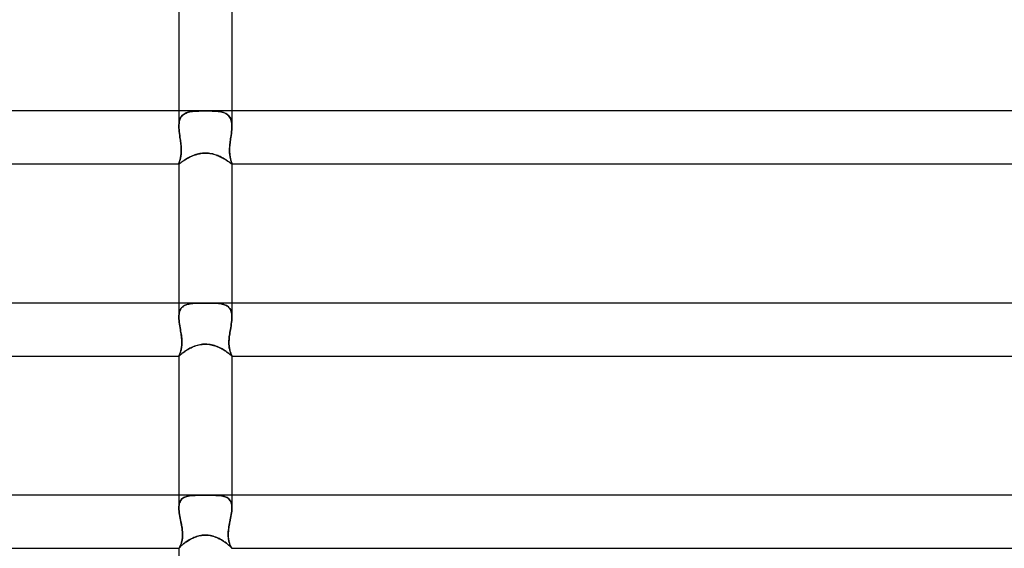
# Model space of a CAD drawing. Header units: millimetres. Extents: x -430 to 430, y -2 to 290.
# Tile 57 of 84: x -14 to 60, y 130 to 170. Entities that reach past the tile are written whole.
import ezdxf

# ---------------------------------------------------------------- set-up
doc = ezdxf.new("R2010")
doc.units = ezdxf.units.MM
doc.layers.add('HIDDEN', color=7, linetype='Continuous')
doc.layers.add('THICK', color=7, linetype='Continuous')

msp = doc.modelspace()

# ---------------------------------------------------------------- linework, layer by layer
at = {"layer": 'HIDDEN'}
for p, q in [((-2, 163.5), (-2, 162.342)), ((-1.536, 163.295), (-1.454, 163.334)), ((-1.449, 163.336), (-1.53, 163.298)), ((-1.454, 163.334), (-1.366, 163.367)), ((-1.362, 163.368), (-1.449, 163.336)), ((-1.366, 163.367), (-1.272, 163.395)), ((-1.271, 163.396), (-1.362, 163.368)), ((-1.272, 163.395), (-1.174, 163.418)), ((-1.175, 163.418), (-1.271, 163.396)), ((-1.075, 163.437), (-1.175, 163.418)), ((-1.174, 163.418), (-1.071, 163.437)), ((-0.972, 163.452), (-1.075, 163.437)), ((-1.071, 163.437), (-0.964, 163.453)), ((-0.864, 163.464), (-0.972, 163.452)), ((-0.964, 163.453), (-0.853, 163.465)), ((-0.754, 163.473), (-0.864, 163.464)), ((-0.853, 163.465), (-0.738, 163.474)), ((-0.64, 163.48), (-0.754, 163.473)), ((-0.738, 163.474), (-0.62, 163.481)), ((-0.522, 163.485), (-0.64, 163.48)), ((-0.62, 163.481), (-0.499, 163.485)), ((-0.398, 163.488), (-0.522, 163.485)), ((-0.499, 163.485), (-0.377, 163.489)), ((-0.27, 163.491), (-0.398, 163.488)), ((-0.377, 163.489), (-0.252, 163.491)), ((-0.137, 163.492), (-0.27, 163.491)), ((-0.252, 163.491), (-0.127, 163.492)), ((0, 163.493), (-0.137, 163.492)), ((-0.127, 163.492), (0, 163.493)), ((0.127, 163.492), (0, 163.493)), ((0, 163.493), (0.137, 163.492)), ((0.252, 163.491), (0.127, 163.492)), ((0.137, 163.492), (0.27, 163.491)), ((0.377, 163.489), (0.252, 163.491)), ((0.27, 163.491), (0.398, 163.488)), ((0.499, 163.485), (0.377, 163.489)), ((0.398, 163.488), (0.522, 163.485)), ((0.62, 163.481), (0.499, 163.485)), ((0.522, 163.485), (0.64, 163.48)), ((0.738, 163.474), (0.62, 163.481)), ((0.64, 163.48), (0.754, 163.473)), ((0.853, 163.465), (0.738, 163.474)), ((0.754, 163.473), (0.864, 163.464)), ((0.964, 163.453), (0.853, 163.465)), ((0.864, 163.464), (0.972, 163.452)), ((1.071, 163.437), (0.964, 163.453)), ((0.972, 163.452), (1.075, 163.437)), ((1.174, 163.418), (1.071, 163.437)), ((1.075, 163.437), (1.175, 163.418)), ((1.272, 163.395), (1.174, 163.418)), ((1.175, 163.418), (1.271, 163.396)), ((1.271, 163.396), (1.362, 163.368)), ((1.366, 163.367), (1.272, 163.395)), ((1.362, 163.368), (1.449, 163.336)), ((1.454, 163.334), (1.366, 163.367)), ((1.449, 163.336), (1.53, 163.298)), ((1.536, 163.295), (1.454, 163.334)), ((2, 163.5), (2, 162.342)), ((-1.989, 162.56), (-1.997, 162.453)), ((-1.99, 162.555), (-1.976, 162.656)), ((-1.974, 162.662), (-1.989, 162.56)), ((-1.976, 162.656), (-1.955, 162.752)), ((-1.953, 162.759), (-1.974, 162.662)), ((-1.955, 162.752), (-1.928, 162.842)), ((-1.924, 162.851), (-1.953, 162.759)), ((-1.928, 162.842), (-1.893, 162.927)), ((-1.889, 162.935), (-1.924, 162.851)), ((-1.893, 162.927), (-1.851, 163.005)), ((-1.846, 163.012), (-1.889, 162.935)), ((-1.851, 163.005), (-1.801, 163.076)), ((-1.796, 163.083), (-1.846, 163.012)), ((-1.801, 163.076), (-1.745, 163.141)), ((-1.739, 163.147), (-1.796, 163.083)), ((-1.745, 163.141), (-1.682, 163.199)), ((-1.676, 163.204), (-1.739, 163.147)), ((-1.682, 163.199), (-1.613, 163.25)), ((-1.606, 163.254), (-1.676, 163.204)), ((-1.613, 163.25), (-1.536, 163.295)), ((-1.53, 163.298), (-1.606, 163.254)), ((1.53, 163.298), (1.606, 163.254)), ((1.613, 163.25), (1.536, 163.295)), ((1.606, 163.254), (1.676, 163.204)), ((1.682, 163.199), (1.613, 163.25)), ((1.676, 163.204), (1.739, 163.147)), ((1.745, 163.141), (1.682, 163.199)), ((1.739, 163.147), (1.796, 163.083)), ((1.801, 163.076), (1.745, 163.141)), ((1.796, 163.083), (1.846, 163.012)), ((1.851, 163.005), (1.801, 163.076)), ((1.846, 163.012), (1.889, 162.935)), ((1.893, 162.927), (1.851, 163.005)), ((1.889, 162.935), (1.924, 162.851)), ((1.928, 162.842), (1.893, 162.927)), ((1.924, 162.851), (1.953, 162.759)), ((1.955, 162.752), (1.928, 162.842)), ((1.953, 162.759), (1.974, 162.662)), ((1.976, 162.656), (1.955, 162.752)), ((1.974, 162.662), (1.989, 162.56)), ((1.99, 162.555), (1.976, 162.656)), ((1.989, 162.56), (1.997, 162.453)), ((-1.997, 162.453), (-2, 162.341)), ((-2, 162.341), (-1.998, 162.45)), ((-1.997, 162.207), (-2, 162.341)), ((-2, 162.341), (-1.997, 162.208)), ((-1.998, 162.45), (-1.99, 162.555)), ((-1.997, 162.208), (-1.988, 162.071)), ((-1.988, 162.069), (-1.997, 162.207)), ((-1.988, 162.071), (-1.974, 161.931)), ((-1.974, 161.929), (-1.988, 162.069)), ((-1.974, 161.931), (-1.957, 161.789)), ((-1.957, 161.787), (-1.974, 161.929)), ((1.974, 161.931), (1.957, 161.789)), ((1.957, 161.787), (1.974, 161.929)), ((1.988, 162.071), (1.974, 161.931)), ((1.974, 161.929), (1.988, 162.069)), ((1.997, 162.208), (1.988, 162.071)), ((1.988, 162.069), (1.997, 162.207)), ((1.998, 162.45), (1.99, 162.555)), ((1.997, 162.453), (2, 162.341)), ((1.997, 162.207), (2, 162.341)), ((2, 162.341), (1.997, 162.208)), ((2, 162.341), (1.998, 162.45)), ((-1.957, 161.789), (-1.937, 161.645)), ((-1.937, 161.644), (-1.957, 161.787)), ((-1.937, 161.645), (-1.916, 161.5)), ((-1.916, 161.5), (-1.937, 161.644)), ((-1.902, 161.4), (-1.916, 161.5)), ((-1.916, 161.5), (-1.901, 161.393)), ((-1.887, 161.298), (-1.902, 161.4)), ((-1.901, 161.393), (-1.885, 161.286)), ((-1.873, 161.196), (-1.887, 161.298)), ((-1.885, 161.286), (-1.871, 161.179)), ((-1.86, 161.094), (-1.873, 161.196)), ((-1.871, 161.179), (-1.858, 161.073)), ((-1.849, 160.992), (-1.86, 161.094)), ((1.849, 160.992), (1.86, 161.094)), ((1.871, 161.179), (1.858, 161.073)), ((1.86, 161.094), (1.873, 161.196)), ((1.885, 161.286), (1.871, 161.179)), ((1.873, 161.196), (1.887, 161.298)), ((1.901, 161.393), (1.885, 161.286)), ((1.887, 161.298), (1.902, 161.4)), ((1.916, 161.5), (1.901, 161.393)), ((1.902, 161.4), (1.916, 161.5)), ((1.937, 161.645), (1.916, 161.5)), ((1.916, 161.5), (1.937, 161.644)), ((1.957, 161.789), (1.937, 161.645)), ((1.937, 161.644), (1.957, 161.787)), ((-1.858, 161.073), (-1.846, 160.968)), ((-1.839, 160.89), (-1.849, 160.992)), ((-1.846, 160.968), (-1.837, 160.865)), ((-1.831, 160.788), (-1.839, 160.89)), ((-1.837, 160.865), (-1.829, 160.763)), ((-1.825, 160.688), (-1.831, 160.788)), ((-1.824, 160.377), (-1.83, 160.289)), ((-1.829, 160.763), (-1.824, 160.663)), ((-1.828, 160.318), (-1.823, 160.406)), ((-1.822, 160.591), (-1.825, 160.688)), ((-1.824, 160.663), (-1.821, 160.565)), ((-1.821, 160.47), (-1.824, 160.377)), ((-1.823, 160.406), (-1.821, 160.497)), ((-1.821, 160.497), (-1.822, 160.591)), ((-1.821, 160.565), (-1.821, 160.47)), ((1.824, 160.663), (1.821, 160.565)), ((1.821, 160.497), (1.822, 160.591)), ((1.821, 160.565), (1.821, 160.47)), ((1.823, 160.406), (1.821, 160.497)), ((1.821, 160.47), (1.824, 160.377)), ((1.822, 160.591), (1.825, 160.688)), ((1.828, 160.318), (1.823, 160.406)), ((1.829, 160.763), (1.824, 160.663)), ((1.824, 160.377), (1.83, 160.289)), ((1.825, 160.688), (1.831, 160.788)), ((1.837, 160.865), (1.829, 160.763)), ((1.831, 160.788), (1.839, 160.89)), ((1.846, 160.968), (1.837, 160.865)), ((1.839, 160.89), (1.849, 160.992)), ((1.858, 161.073), (1.846, 160.968)), ((-1.987, 159.571), (-1.977, 159.6)), ((-1.978, 159.599), (-1.987, 159.571)), ((-1.967, 159.632), (-1.978, 159.599)), ((-1.977, 159.6), (-1.966, 159.634)), ((-1.954, 159.67), (-1.967, 159.632)), ((-1.966, 159.634), (-1.954, 159.672)), ((-1.954, 159.672), (-1.94, 159.715)), ((-1.941, 159.712), (-1.954, 159.67)), ((-1.927, 159.758), (-1.941, 159.712)), ((-1.94, 159.715), (-1.925, 159.763)), ((-1.913, 159.809), (-1.927, 159.758)), ((-1.925, 159.763), (-1.911, 159.816)), ((-1.898, 159.864), (-1.913, 159.809)), ((-1.911, 159.816), (-1.896, 159.874)), ((-1.884, 159.922), (-1.898, 159.864)), ((-1.896, 159.874), (-1.881, 159.936)), ((-1.871, 159.986), (-1.884, 159.922)), ((-1.881, 159.936), (-1.868, 160.003)), ((-1.858, 160.054), (-1.871, 159.986)), ((-1.868, 160.003), (-1.855, 160.075)), ((-1.859, 159.584), (-1.821, 159.612)), ((-1.847, 160.128), (-1.858, 160.054)), ((-1.855, 160.075), (-1.844, 160.152)), ((-1.838, 160.206), (-1.847, 160.128)), ((-1.844, 160.152), (-1.835, 160.233)), ((-1.83, 160.289), (-1.838, 160.206)), ((-1.835, 160.233), (-1.828, 160.318)), ((-1.821, 159.612), (-1.777, 159.644)), ((-1.777, 159.644), (-1.729, 159.678)), ((-1.729, 159.678), (-1.676, 159.716)), ((-1.676, 159.716), (-1.619, 159.755)), ((-1.619, 159.755), (-1.557, 159.796)), ((-1.557, 159.796), (-1.491, 159.837)), ((-1.491, 159.837), (-1.421, 159.88)), ((-1.421, 159.88), (-1.348, 159.922)), ((-1.348, 159.922), (-1.271, 159.964)), ((-1.271, 159.964), (-1.191, 160.006)), ((-1.191, 160.006), (-1.107, 160.047)), ((-1.107, 160.047), (-1.021, 160.085)), ((-1.021, 160.085), (-0.932, 160.122)), ((-0.932, 160.122), (-0.84, 160.157)), ((-0.84, 160.157), (-0.746, 160.189)), ((-0.746, 160.189), (-0.65, 160.218)), ((-0.65, 160.218), (-0.551, 160.244)), ((-0.551, 160.244), (-0.448, 160.266)), ((-0.448, 160.266), (-0.341, 160.285)), ((-0.341, 160.285), (-0.231, 160.298)), ((-0.231, 160.298), (-0.117, 160.307)), ((-0.117, 160.307), (0, 160.31)), ((0, 160.31), (0.108, 160.308)), ((0.108, 160.308), (0.216, 160.3)), ((0.216, 160.3), (0.322, 160.288)), ((0.322, 160.288), (0.424, 160.271)), ((0.424, 160.271), (0.524, 160.25)), ((0.524, 160.25), (0.621, 160.226)), ((0.621, 160.226), (0.715, 160.199)), ((0.715, 160.199), (0.805, 160.17)), ((0.805, 160.17), (0.893, 160.138)), ((0.893, 160.138), (0.979, 160.104)), ((0.979, 160.104), (1.062, 160.067)), ((1.062, 160.067), (1.143, 160.03)), ((1.143, 160.03), (1.221, 159.99)), ((1.221, 159.99), (1.297, 159.95)), ((1.297, 159.95), (1.37, 159.91)), ((1.37, 159.91), (1.44, 159.869)), ((1.44, 159.869), (1.506, 159.828)), ((1.506, 159.828), (1.569, 159.788)), ((1.569, 159.788), (1.628, 159.749)), ((1.628, 159.749), (1.682, 159.711)), ((1.682, 159.711), (1.733, 159.675)), ((1.733, 159.675), (1.78, 159.642)), ((1.78, 159.642), (1.823, 159.611)), ((1.823, 159.611), (1.86, 159.583)), ((1.835, 160.233), (1.828, 160.318)), ((1.83, 160.289), (1.838, 160.206)), ((1.844, 160.152), (1.835, 160.233)), ((1.838, 160.206), (1.847, 160.128)), ((1.855, 160.075), (1.844, 160.152)), ((1.847, 160.128), (1.858, 160.054)), ((1.868, 160.003), (1.855, 160.075)), ((1.858, 160.054), (1.871, 159.986)), ((1.881, 159.936), (1.868, 160.003)), ((1.871, 159.986), (1.884, 159.922)), ((1.896, 159.874), (1.881, 159.936)), ((1.884, 159.922), (1.898, 159.864)), ((1.911, 159.816), (1.896, 159.874)), ((1.898, 159.864), (1.913, 159.809)), ((1.925, 159.763), (1.911, 159.816)), ((1.913, 159.809), (1.927, 159.758)), ((1.94, 159.715), (1.925, 159.763)), ((1.927, 159.758), (1.941, 159.712)), ((1.954, 159.672), (1.94, 159.715)), ((1.941, 159.712), (1.954, 159.67)), ((1.966, 159.634), (1.954, 159.672)), ((1.954, 159.67), (1.967, 159.632)), ((1.977, 159.6), (1.966, 159.634)), ((1.967, 159.632), (1.978, 159.599)), ((1.987, 159.571), (1.977, 159.6)), ((1.978, 159.599), (1.987, 159.571)), ((-2, 159.514), (-1.998, 159.528)), ((-1.998, 159.528), (-2, 159.514)), ((-2, 159.509), (-2, 159.514)), ((-2, 159.514), (-2, 159.51)), ((-2, 159.513), (-2, 159.5)), ((-2, 159.51), (-1.999, 159.506)), ((-1.999, 159.506), (-2, 159.509)), ((-1.998, 159.503), (-1.999, 159.506)), ((-1.999, 159.506), (-1.998, 159.503)), ((-1.998, 159.528), (-1.994, 159.547)), ((-1.994, 159.547), (-1.998, 159.528)), ((-1.996, 159.502), (-1.998, 159.503)), ((-1.998, 159.503), (-1.996, 159.502)), ((-1.993, 159.5), (-1.996, 159.502)), ((-1.996, 159.502), (-1.994, 159.5)), ((-1.994, 159.547), (-1.987, 159.571)), ((-1.987, 159.571), (-1.994, 159.547)), ((-1.994, 159.5), (-1.991, 159.5)), ((-1.99, 159.5), (-1.993, 159.5)), ((-1.991, 159.5), (-1.98, 159.502)), ((-1.98, 159.502), (-1.965, 159.51)), ((-1.965, 159.51), (-1.946, 159.521)), ((-1.946, 159.521), (-1.922, 159.538)), ((-1.922, 159.538), (-1.893, 159.559)), ((-1.893, 159.559), (-1.859, 159.584)), ((1.86, 159.583), (1.894, 159.559)), ((1.894, 159.559), (1.922, 159.538)), ((1.922, 159.538), (1.946, 159.522)), ((1.946, 159.522), (1.965, 159.51)), ((1.965, 159.51), (1.98, 159.502)), ((1.98, 159.502), (1.99, 159.5)), ((1.994, 159.547), (1.987, 159.571)), ((1.987, 159.571), (1.994, 159.547)), ((1.99, 159.5), (1.993, 159.5)), ((1.994, 159.5), (1.991, 159.5)), ((1.993, 159.5), (1.996, 159.502)), ((1.998, 159.528), (1.994, 159.547)), ((1.994, 159.547), (1.998, 159.528)), ((1.996, 159.502), (1.994, 159.5)), ((1.996, 159.502), (1.998, 159.503)), ((1.998, 159.503), (1.996, 159.502)), ((2, 159.514), (1.998, 159.528)), ((1.998, 159.528), (2, 159.514)), ((1.998, 159.503), (1.999, 159.506)), ((1.999, 159.506), (1.998, 159.503)), ((2, 159.51), (1.999, 159.506)), ((1.999, 159.506), (2, 159.509)), ((2, 159.509), (2, 159.514)), ((2, 159.514), (2, 159.51)), ((2, 159.513), (2, 159.5)), ((-2, 149), (-2, 147.948)), ((-1.887, 148.506), (-1.923, 148.427)), ((-1.922, 148.43), (-1.886, 148.509)), ((-1.845, 148.578), (-1.887, 148.506)), ((-1.886, 148.509), (-1.842, 148.582)), ((-1.795, 148.643), (-1.845, 148.578)), ((-1.842, 148.582), (-1.791, 148.647)), ((-1.738, 148.702), (-1.795, 148.643)), ((-1.791, 148.647), (-1.733, 148.706)), ((-1.675, 148.754), (-1.738, 148.702)), ((-1.733, 148.706), (-1.669, 148.758)), ((-1.606, 148.799), (-1.675, 148.754)), ((-1.669, 148.758), (-1.598, 148.804)), ((-1.531, 148.838), (-1.606, 148.799)), ((-1.598, 148.804), (-1.521, 148.843)), ((-1.45, 148.872), (-1.531, 148.838)), ((-1.521, 148.843), (-1.438, 148.877)), ((-1.365, 148.901), (-1.45, 148.872)), ((-1.438, 148.877), (-1.35, 148.905)), ((-1.274, 148.924), (-1.365, 148.901)), ((-1.35, 148.905), (-1.257, 148.928)), ((-1.179, 148.944), (-1.274, 148.924)), ((-1.257, 148.928), (-1.159, 148.947)), ((-1.08, 148.959), (-1.179, 148.944)), ((-1.159, 148.947), (-1.057, 148.962)), ((-0.978, 148.971), (-1.08, 148.959)), ((-1.057, 148.962), (-0.951, 148.974)), ((-0.871, 148.98), (-0.978, 148.971)), ((-0.951, 148.974), (-0.841, 148.982)), ((-0.762, 148.987), (-0.871, 148.98)), ((-0.841, 148.982), (-0.727, 148.988)), ((-0.649, 148.992), (-0.762, 148.987)), ((-0.727, 148.988), (-0.611, 148.993)), ((-0.53, 148.995), (-0.649, 148.992)), ((-0.611, 148.993), (-0.492, 148.996)), ((-0.406, 148.997), (-0.53, 148.995)), ((-0.492, 148.996), (-0.371, 148.997)), ((-0.276, 148.998), (-0.406, 148.997)), ((-0.371, 148.997), (-0.249, 148.998)), ((-0.141, 148.999), (-0.276, 148.998)), ((-0.249, 148.998), (-0.125, 148.999)), ((0, 148.999), (-0.141, 148.999)), ((-0.125, 148.999), (0, 148.999)), ((0.125, 148.999), (0, 148.999)), ((0, 148.999), (0.141, 148.999)), ((0.249, 148.998), (0.125, 148.999)), ((0.141, 148.999), (0.276, 148.998)), ((0.371, 148.997), (0.249, 148.998)), ((0.276, 148.998), (0.406, 148.997)), ((0.492, 148.996), (0.371, 148.997)), ((0.406, 148.997), (0.53, 148.995)), ((0.611, 148.993), (0.492, 148.996)), ((0.53, 148.995), (0.649, 148.992)), ((0.727, 148.988), (0.611, 148.993)), ((0.649, 148.992), (0.762, 148.987)), ((0.841, 148.982), (0.727, 148.988)), ((0.762, 148.987), (0.871, 148.98)), ((0.951, 148.974), (0.841, 148.982)), ((0.871, 148.98), (0.978, 148.971)), ((1.057, 148.962), (0.951, 148.974)), ((0.978, 148.971), (1.08, 148.959)), ((1.159, 148.947), (1.057, 148.962)), ((1.08, 148.959), (1.179, 148.944)), ((1.257, 148.928), (1.159, 148.947)), ((1.179, 148.944), (1.274, 148.924)), ((1.35, 148.905), (1.257, 148.928)), ((1.274, 148.924), (1.365, 148.901)), ((1.438, 148.877), (1.35, 148.905)), ((1.365, 148.901), (1.45, 148.872)), ((1.521, 148.843), (1.438, 148.877)), ((1.45, 148.872), (1.531, 148.838)), ((1.598, 148.804), (1.521, 148.843)), ((1.531, 148.838), (1.606, 148.799)), ((1.669, 148.758), (1.598, 148.804)), ((1.606, 148.799), (1.675, 148.754)), ((1.733, 148.706), (1.669, 148.758)), ((1.675, 148.754), (1.738, 148.702)), ((1.791, 148.647), (1.733, 148.706)), ((1.738, 148.702), (1.795, 148.643)), ((1.842, 148.582), (1.791, 148.647)), ((1.795, 148.643), (1.845, 148.578)), ((1.886, 148.509), (1.842, 148.582)), ((1.845, 148.578), (1.887, 148.506)), ((1.922, 148.43), (1.886, 148.509)), ((1.887, 148.506), (1.923, 148.427)), ((2, 149), (2, 147.948)), ((-2, 147.947), (-1.997, 148.053)), ((-1.997, 148.053), (-2, 147.947)), ((-1.997, 147.82), (-2, 147.947)), ((-2, 147.947), (-1.997, 147.82)), ((-1.997, 148.053), (-1.989, 148.155)), ((-1.989, 148.155), (-1.997, 148.053)), ((-1.987, 147.688), (-1.997, 147.82)), ((-1.997, 147.82), (-1.987, 147.69)), ((-1.989, 148.155), (-1.973, 148.252)), ((-1.974, 148.251), (-1.989, 148.155)), ((-1.952, 148.342), (-1.974, 148.251)), ((-1.973, 148.252), (-1.951, 148.344)), ((-1.923, 148.427), (-1.952, 148.342)), ((-1.951, 148.344), (-1.922, 148.43)), ((1.951, 148.344), (1.922, 148.43)), ((1.923, 148.427), (1.952, 148.342)), ((1.973, 148.252), (1.951, 148.344)), ((1.952, 148.342), (1.974, 148.251)), ((1.989, 148.155), (1.973, 148.252)), ((1.974, 148.251), (1.989, 148.155)), ((1.987, 147.688), (1.997, 147.82)), ((1.997, 147.82), (1.987, 147.69)), ((1.997, 148.053), (1.989, 148.155)), ((1.989, 148.155), (1.997, 148.053)), ((2, 147.947), (1.997, 148.053)), ((1.997, 148.053), (2, 147.947)), ((1.997, 147.82), (2, 147.947)), ((2, 147.947), (1.997, 147.82)), ((-1.987, 147.69), (-1.972, 147.556)), ((-1.972, 147.554), (-1.987, 147.688)), ((-1.972, 147.556), (-1.954, 147.419)), ((-1.954, 147.418), (-1.972, 147.554)), ((-1.954, 147.419), (-1.932, 147.28)), ((-1.932, 147.28), (-1.954, 147.418)), ((-1.909, 147.14), (-1.932, 147.28)), ((-1.932, 147.28), (-1.909, 147.141)), ((-1.909, 147.141), (-1.884, 147)), ((-1.884, 147), (-1.909, 147.14)), ((-1.866, 146.893), (-1.884, 147)), ((-1.884, 147), (-1.866, 146.891)), ((1.866, 146.893), (1.884, 147)), ((1.884, 147), (1.866, 146.891)), ((1.909, 147.141), (1.884, 147)), ((1.884, 147), (1.909, 147.14)), ((1.909, 147.14), (1.932, 147.28)), ((1.932, 147.28), (1.909, 147.141)), ((1.954, 147.419), (1.932, 147.28)), ((1.932, 147.28), (1.954, 147.418)), ((1.972, 147.556), (1.954, 147.419)), ((1.954, 147.418), (1.972, 147.554)), ((1.987, 147.69), (1.972, 147.556)), ((1.972, 147.554), (1.987, 147.688)), ((-1.848, 146.786), (-1.866, 146.893)), ((-1.866, 146.891), (-1.847, 146.782)), ((-1.831, 146.679), (-1.848, 146.786)), ((-1.847, 146.782), (-1.83, 146.672)), ((-1.816, 146.573), (-1.831, 146.679)), ((-1.83, 146.672), (-1.814, 146.561)), ((-1.803, 146.468), (-1.816, 146.573)), ((-1.814, 146.561), (-1.8, 146.449)), ((-1.791, 146.365), (-1.803, 146.468)), ((-1.8, 146.449), (-1.789, 146.336)), ((-1.783, 146.263), (-1.791, 146.365)), ((-1.789, 146.336), (-1.78, 146.222)), ((-1.777, 146.164), (-1.783, 146.263)), ((1.777, 146.164), (1.783, 146.263)), ((1.789, 146.336), (1.78, 146.222)), ((1.783, 146.263), (1.791, 146.365)), ((1.8, 146.449), (1.789, 146.336)), ((1.791, 146.365), (1.803, 146.468)), ((1.814, 146.561), (1.8, 146.449)), ((1.803, 146.468), (1.816, 146.573)), ((1.83, 146.672), (1.814, 146.561)), ((1.816, 146.573), (1.831, 146.679)), ((1.847, 146.782), (1.83, 146.672)), ((1.831, 146.679), (1.848, 146.786)), ((1.866, 146.891), (1.847, 146.782)), ((1.848, 146.786), (1.866, 146.893)), ((-1.819, 145.541), (-1.835, 145.469)), ((-1.831, 145.485), (-1.817, 145.555)), ((-1.805, 145.619), (-1.819, 145.541)), ((-1.817, 145.555), (-1.803, 145.63)), ((-1.793, 145.703), (-1.805, 145.619)), ((-1.803, 145.63), (-1.792, 145.71)), ((-1.783, 145.794), (-1.793, 145.703)), ((-1.792, 145.71), (-1.783, 145.795)), ((-1.777, 145.892), (-1.783, 145.794)), ((-1.783, 145.795), (-1.777, 145.883)), ((-1.78, 146.222), (-1.775, 146.108)), ((-1.774, 146.068), (-1.777, 146.164)), ((-1.774, 145.997), (-1.777, 145.892)), ((-1.777, 145.883), (-1.774, 145.974)), ((-1.775, 146.108), (-1.774, 145.997)), ((-1.774, 145.974), (-1.774, 146.068)), ((-1.415, 145.444), (-1.336, 145.492)), ((-1.336, 145.492), (-1.254, 145.54)), ((-1.254, 145.54), (-1.168, 145.587)), ((-1.168, 145.587), (-1.079, 145.632)), ((-1.079, 145.632), (-0.986, 145.676)), ((-0.986, 145.676), (-0.89, 145.716)), ((-0.89, 145.716), (-0.791, 145.755)), ((-0.791, 145.755), (-0.687, 145.79)), ((-0.687, 145.79), (-0.58, 145.821)), ((-0.58, 145.821), (-0.469, 145.848)), ((-0.469, 145.848), (-0.355, 145.87)), ((-0.355, 145.87), (-0.238, 145.886)), ((-0.238, 145.886), (-0.119, 145.896)), ((-0.119, 145.896), (0, 145.899)), ((0, 145.899), (0.105, 145.896)), ((0.105, 145.896), (0.211, 145.889)), ((0.211, 145.889), (0.315, 145.876)), ((0.315, 145.876), (0.419, 145.858)), ((0.419, 145.858), (0.522, 145.836)), ((0.522, 145.836), (0.623, 145.809)), ((0.623, 145.809), (0.721, 145.779)), ((0.721, 145.779), (0.817, 145.745)), ((0.817, 145.745), (0.91, 145.708)), ((0.91, 145.708), (1, 145.669)), ((1, 145.669), (1.087, 145.628)), ((1.087, 145.628), (1.17, 145.586)), ((1.17, 145.586), (1.251, 145.542)), ((1.251, 145.542), (1.328, 145.497)), ((1.328, 145.497), (1.403, 145.451)), ((1.774, 146.068), (1.777, 146.164)), ((1.775, 146.108), (1.774, 145.997)), ((1.774, 145.974), (1.774, 146.068)), ((1.774, 145.997), (1.777, 145.892)), ((1.777, 145.883), (1.774, 145.974)), ((1.78, 146.222), (1.775, 146.108)), ((1.777, 145.892), (1.783, 145.794)), ((1.783, 145.795), (1.777, 145.883)), ((1.792, 145.71), (1.783, 145.795)), ((1.783, 145.794), (1.793, 145.703)), ((1.803, 145.63), (1.792, 145.71)), ((1.793, 145.703), (1.805, 145.619)), ((1.817, 145.555), (1.803, 145.63)), ((1.805, 145.619), (1.819, 145.541)), ((1.831, 145.485), (1.817, 145.555)), ((1.819, 145.541), (1.835, 145.469)), ((-2, 145.003), (-1.998, 145.012)), ((-1.998, 145.012), (-2, 145.003)), ((-2, 145.002), (-2, 145.003)), ((-2, 145.003), (-2, 145.002)), ((-2, 145.003), (-2, 145)), ((-1.999, 145.001), (-2, 145.002)), ((-2, 145.002), (-2, 145.002)), ((-2, 145.002), (-2, 145.001)), ((-2, 145.001), (-1.999, 145.001)), ((-1.999, 145), (-1.999, 145.001)), ((-1.999, 145.001), (-1.999, 145)), ((-1.998, 145), (-1.999, 145)), ((-1.999, 145), (-1.998, 145)), ((-1.992, 145.027), (-1.998, 145.012)), ((-1.998, 145.012), (-1.993, 145.025)), ((-1.998, 145), (-1.991, 145.003)), ((-1.998, 145), (-1.998, 145)), ((-1.998, 145), (-1.998, 145)), ((-1.993, 145.025), (-1.985, 145.043)), ((-1.983, 145.048), (-1.992, 145.027)), ((-1.991, 145.003), (-1.979, 145.012)), ((-1.985, 145.043), (-1.975, 145.066)), ((-1.972, 145.074), (-1.983, 145.048)), ((-1.979, 145.012), (-1.962, 145.026)), ((-1.975, 145.066), (-1.963, 145.094)), ((-1.958, 145.105), (-1.972, 145.074)), ((-1.963, 145.094), (-1.948, 145.127)), ((-1.962, 145.026), (-1.939, 145.045)), ((-1.942, 145.142), (-1.958, 145.105)), ((-1.948, 145.127), (-1.933, 145.164)), ((-1.925, 145.184), (-1.942, 145.142)), ((-1.939, 145.045), (-1.911, 145.07)), ((-1.933, 145.164), (-1.916, 145.206)), ((-1.907, 145.232), (-1.925, 145.184)), ((-1.916, 145.206), (-1.899, 145.253)), ((-1.911, 145.07), (-1.877, 145.099)), ((-1.888, 145.284), (-1.907, 145.232)), ((-1.899, 145.253), (-1.882, 145.304)), ((-1.87, 145.341), (-1.888, 145.284)), ((-1.882, 145.304), (-1.864, 145.359)), ((-1.877, 145.099), (-1.838, 145.133)), ((-1.852, 145.403), (-1.87, 145.341)), ((-1.864, 145.359), (-1.847, 145.42)), ((-1.835, 145.469), (-1.852, 145.403)), ((-1.847, 145.42), (-1.831, 145.485)), ((-1.838, 145.133), (-1.793, 145.17)), ((-1.793, 145.17), (-1.742, 145.211)), ((-1.742, 145.211), (-1.686, 145.254)), ((-1.686, 145.254), (-1.625, 145.3)), ((-1.625, 145.3), (-1.56, 145.347)), ((-1.56, 145.347), (-1.489, 145.395)), ((-1.489, 145.395), (-1.415, 145.444)), ((1.403, 145.451), (1.473, 145.406)), ((1.473, 145.406), (1.54, 145.36)), ((1.54, 145.36), (1.603, 145.316)), ((1.603, 145.316), (1.663, 145.272)), ((1.663, 145.272), (1.717, 145.23)), ((1.717, 145.23), (1.767, 145.191)), ((1.767, 145.191), (1.812, 145.154)), ((1.812, 145.154), (1.853, 145.12)), ((1.847, 145.42), (1.831, 145.485)), ((1.835, 145.469), (1.852, 145.403)), ((1.864, 145.359), (1.847, 145.42)), ((1.852, 145.403), (1.87, 145.341)), ((1.853, 145.12), (1.888, 145.09)), ((1.882, 145.304), (1.864, 145.359)), ((1.87, 145.341), (1.888, 145.284)), ((1.899, 145.253), (1.882, 145.304)), ((1.888, 145.284), (1.907, 145.232)), ((1.888, 145.09), (1.919, 145.063)), ((1.916, 145.206), (1.899, 145.253)), ((1.907, 145.232), (1.925, 145.184)), ((1.933, 145.164), (1.916, 145.206)), ((1.919, 145.063), (1.944, 145.041)), ((1.925, 145.184), (1.942, 145.142)), ((1.948, 145.127), (1.933, 145.164)), ((1.942, 145.142), (1.958, 145.105)), ((1.944, 145.041), (1.965, 145.023)), ((1.963, 145.094), (1.948, 145.127)), ((1.958, 145.105), (1.972, 145.074)), ((1.975, 145.066), (1.963, 145.094)), ((1.965, 145.023), (1.98, 145.01)), ((1.972, 145.074), (1.983, 145.048)), ((1.985, 145.043), (1.975, 145.066)), ((1.98, 145.01), (1.991, 145.002)), ((1.983, 145.048), (1.992, 145.027)), ((1.993, 145.025), (1.985, 145.043)), ((1.991, 145.002), (1.998, 145)), ((1.992, 145.027), (1.998, 145.012)), ((1.998, 145.012), (1.993, 145.025)), ((2, 145.003), (1.998, 145.012)), ((1.998, 145.012), (2, 145.003)), ((1.998, 145), (1.998, 145)), ((1.998, 145), (1.999, 145)), ((1.999, 145), (1.998, 145)), ((1.998, 145), (1.998, 145)), ((1.999, 145.001), (2, 145.002)), ((1.999, 145), (1.999, 145.001)), ((2, 145.001), (1.999, 145.001)), ((1.999, 145.001), (1.999, 145)), ((2, 145.002), (2, 145.003)), ((2, 145.003), (2, 145.002)), ((2, 145.003), (2, 145)), ((2, 145.002), (2, 145.002)), ((2, 145.002), (2, 145.001)), ((-2, 134.5), (-2, 133.546)), ((-1.564, 134.36), (-1.64, 134.321)), ((-1.637, 134.322), (-1.561, 134.362)), ((-1.483, 134.393), (-1.564, 134.36)), ((-1.561, 134.362), (-1.479, 134.395)), ((-1.396, 134.421), (-1.483, 134.393)), ((-1.479, 134.395), (-1.391, 134.422)), ((-1.304, 134.443), (-1.396, 134.421)), ((-1.391, 134.422), (-1.298, 134.445)), ((-1.207, 134.461), (-1.304, 134.443)), ((-1.298, 134.445), (-1.2, 134.462)), ((-1.105, 134.475), (-1.207, 134.461)), ((-1.2, 134.462), (-1.098, 134.475)), ((-0.999, 134.484), (-1.105, 134.475)), ((-1.098, 134.475), (-0.991, 134.485)), ((-0.889, 134.491), (-0.999, 134.484)), ((-0.991, 134.485), (-0.88, 134.492)), ((-0.775, 134.496), (-0.889, 134.491)), ((-0.88, 134.492), (-0.766, 134.496)), ((-0.658, 134.498), (-0.775, 134.496)), ((-0.766, 134.496), (-0.648, 134.499)), ((-0.535, 134.5), (-0.658, 134.498)), ((-0.648, 134.499), (-0.527, 134.5)), ((-0.406, 134.5), (-0.535, 134.5)), ((-0.527, 134.5), (-0.404, 134.5)), ((-0.342, 134.5), (-0.406, 134.5)), ((-0.276, 134.5), (-0.342, 134.5)), ((-0.209, 134.5), (-0.276, 134.5)), ((-0.141, 134.5), (-0.209, 134.5)), ((-0.071, 134.499), (-0.141, 134.5)), ((0, 134.499), (-0.071, 134.499)), ((0.068, 134.499), (0, 134.499)), ((0.136, 134.5), (0.068, 134.499)), ((0.204, 134.5), (0.136, 134.5)), ((0.271, 134.5), (0.204, 134.5)), ((0.338, 134.5), (0.271, 134.5)), ((0.404, 134.5), (0.338, 134.5)), ((0.528, 134.5), (0.404, 134.5)), ((0.406, 134.5), (0.535, 134.5)), ((0.648, 134.499), (0.528, 134.5)), ((0.535, 134.5), (0.658, 134.498)), ((0.766, 134.496), (0.648, 134.499)), ((0.658, 134.498), (0.775, 134.496)), ((0.88, 134.492), (0.766, 134.496)), ((0.775, 134.496), (0.889, 134.491)), ((0.991, 134.485), (0.88, 134.492)), ((0.889, 134.491), (0.999, 134.484)), ((1.098, 134.475), (0.991, 134.485)), ((0.999, 134.484), (1.105, 134.475)), ((1.2, 134.462), (1.098, 134.475)), ((1.105, 134.475), (1.207, 134.461)), ((1.298, 134.445), (1.2, 134.462)), ((1.207, 134.461), (1.304, 134.443)), ((1.391, 134.422), (1.298, 134.445)), ((1.304, 134.443), (1.396, 134.421)), ((1.479, 134.395), (1.391, 134.422)), ((1.396, 134.421), (1.483, 134.393)), ((1.561, 134.362), (1.479, 134.395)), ((1.483, 134.393), (1.564, 134.36)), ((1.637, 134.322), (1.561, 134.362)), ((1.564, 134.36), (1.64, 134.321)), ((2, 134.5), (2, 133.546)), ((-2, 133.546), (-1.997, 133.652)), ((-1.997, 133.651), (-2, 133.545)), ((-1.997, 133.652), (-1.987, 133.752)), ((-1.987, 133.752), (-1.997, 133.651)), ((-1.987, 133.752), (-1.97, 133.848)), ((-1.97, 133.847), (-1.987, 133.752)), ((-1.97, 133.848), (-1.945, 133.937)), ((-1.946, 133.936), (-1.97, 133.847)), ((-1.913, 134.018), (-1.946, 133.936)), ((-1.945, 133.937), (-1.913, 134.019)), ((-1.913, 134.019), (-1.873, 134.095)), ((-1.873, 134.093), (-1.913, 134.018)), ((-1.873, 134.095), (-1.824, 134.163)), ((-1.826, 134.161), (-1.873, 134.093)), ((-1.771, 134.221), (-1.826, 134.161)), ((-1.824, 134.163), (-1.769, 134.223)), ((-1.709, 134.274), (-1.771, 134.221)), ((-1.769, 134.223), (-1.706, 134.276)), ((-1.64, 134.321), (-1.709, 134.274)), ((-1.706, 134.276), (-1.637, 134.322)), ((1.706, 134.276), (1.637, 134.322)), ((1.64, 134.321), (1.709, 134.274)), ((1.769, 134.223), (1.706, 134.276)), ((1.709, 134.274), (1.771, 134.221)), ((1.824, 134.163), (1.769, 134.223)), ((1.771, 134.221), (1.826, 134.161)), ((1.873, 134.094), (1.824, 134.163)), ((1.826, 134.161), (1.873, 134.093)), ((1.913, 134.019), (1.873, 134.094)), ((1.873, 134.093), (1.913, 134.018)), ((1.945, 133.937), (1.913, 134.019)), ((1.913, 134.018), (1.946, 133.936)), ((1.97, 133.848), (1.945, 133.937)), ((1.946, 133.936), (1.97, 133.847)), ((1.987, 133.752), (1.97, 133.848)), ((1.97, 133.847), (1.987, 133.752)), ((1.997, 133.652), (1.987, 133.752)), ((1.987, 133.752), (1.997, 133.651)), ((2, 133.546), (1.997, 133.652)), ((1.997, 133.651), (2, 133.545)), ((-1.996, 133.425), (-2, 133.546)), ((-2, 133.545), (-1.996, 133.425)), ((-1.986, 133.3), (-1.996, 133.425)), ((-1.996, 133.425), (-1.987, 133.3)), ((-1.987, 133.3), (-1.971, 133.172)), ((-1.971, 133.172), (-1.986, 133.3)), ((-1.951, 133.041), (-1.971, 133.172)), ((-1.971, 133.172), (-1.951, 133.041)), ((-1.928, 132.908), (-1.951, 133.041)), ((-1.951, 133.041), (-1.928, 132.907)), ((-1.902, 132.773), (-1.928, 132.908)), ((-1.928, 132.907), (-1.902, 132.772)), ((1.902, 132.773), (1.928, 132.908)), ((1.928, 132.907), (1.902, 132.772)), ((1.928, 132.908), (1.951, 133.041)), ((1.951, 133.041), (1.928, 132.907)), ((1.951, 133.041), (1.971, 133.172)), ((1.971, 133.172), (1.951, 133.041)), ((1.971, 133.172), (1.986, 133.3)), ((1.987, 133.3), (1.971, 133.172)), ((1.986, 133.3), (1.996, 133.425)), ((1.996, 133.425), (1.987, 133.3)), ((1.996, 133.425), (2, 133.546)), ((2, 133.545), (1.996, 133.425)), ((-1.875, 132.637), (-1.902, 132.773)), ((-1.902, 132.772), (-1.875, 132.636)), ((-1.847, 132.5), (-1.875, 132.637)), ((-1.875, 132.636), (-1.847, 132.5)), ((-1.821, 132.371), (-1.847, 132.5)), ((-1.847, 132.5), (-1.829, 132.41)), ((-1.829, 132.41), (-1.811, 132.319)), ((-1.797, 132.242), (-1.821, 132.371)), ((-1.811, 132.319), (-1.794, 132.228)), ((-1.774, 132.113), (-1.797, 132.242)), ((-1.794, 132.228), (-1.778, 132.136)), ((-1.778, 132.136), (-1.763, 132.043)), ((1.778, 132.136), (1.763, 132.043)), ((1.774, 132.113), (1.797, 132.242)), ((1.794, 132.228), (1.778, 132.136)), ((1.811, 132.319), (1.794, 132.228)), ((1.797, 132.242), (1.821, 132.371)), ((1.829, 132.41), (1.811, 132.319)), ((1.821, 132.371), (1.847, 132.5)), ((1.847, 132.5), (1.829, 132.41)), ((1.847, 132.5), (1.875, 132.637)), ((1.875, 132.636), (1.847, 132.5)), ((1.875, 132.637), (1.902, 132.773)), ((1.902, 132.772), (1.875, 132.636)), ((-1.755, 131.986), (-1.774, 132.113)), ((-1.763, 132.043), (-1.75, 131.95)), ((-1.739, 131.862), (-1.755, 131.986)), ((-1.75, 131.95), (-1.739, 131.857)), ((-1.728, 131.739), (-1.739, 131.862)), ((-1.739, 131.857), (-1.73, 131.764)), ((-1.73, 131.764), (-1.724, 131.672)), ((-1.73, 131.294), (-1.723, 131.395)), ((-1.721, 131.619), (-1.728, 131.739)), ((-1.722, 131.41), (-1.727, 131.328)), ((-1.724, 131.672), (-1.72, 131.582)), ((-1.723, 131.395), (-1.72, 131.503)), ((-1.72, 131.495), (-1.722, 131.41)), ((-1.72, 131.503), (-1.721, 131.619)), ((-1.72, 131.582), (-1.72, 131.495)), ((-0.684, 131.378), (-0.59, 131.408)), ((-0.59, 131.408), (-0.494, 131.433)), ((-0.494, 131.433), (-0.397, 131.455)), ((-0.397, 131.455), (-0.299, 131.472)), ((-0.299, 131.472), (-0.2, 131.484)), ((-0.2, 131.484), (-0.1, 131.491)), ((-0.1, 131.491), (0, 131.494)), ((0, 131.494), (0.118, 131.491)), ((0.118, 131.491), (0.236, 131.48)), ((0.236, 131.48), (0.35, 131.464)), ((0.35, 131.464), (0.46, 131.441)), ((0.46, 131.441), (0.566, 131.414)), ((0.566, 131.414), (0.669, 131.383)), ((1.724, 131.672), (1.72, 131.582)), ((1.72, 131.503), (1.721, 131.619)), ((1.72, 131.582), (1.72, 131.495)), ((1.723, 131.395), (1.72, 131.503)), ((1.72, 131.495), (1.722, 131.41)), ((1.721, 131.619), (1.728, 131.739)), ((1.722, 131.41), (1.727, 131.328)), ((1.73, 131.294), (1.723, 131.395)), ((1.73, 131.764), (1.724, 131.672)), ((1.728, 131.739), (1.739, 131.862)), ((1.739, 131.857), (1.73, 131.764)), ((1.739, 131.862), (1.755, 131.986)), ((1.75, 131.95), (1.739, 131.857)), ((1.763, 132.043), (1.75, 131.95)), ((1.755, 131.986), (1.774, 132.113)), ((-1.907, 130.659), (-1.926, 130.622)), ((-1.916, 130.641), (-1.895, 130.683)), ((-1.888, 130.699), (-1.907, 130.659)), ((-1.895, 130.683), (-1.874, 130.73)), ((-1.893, 130.616), (-1.859, 130.65)), ((-1.868, 130.744), (-1.888, 130.699)), ((-1.874, 130.73), (-1.852, 130.782)), ((-1.848, 130.793), (-1.868, 130.744)), ((-1.859, 130.65), (-1.82, 130.687)), ((-1.852, 130.782), (-1.831, 130.839)), ((-1.828, 130.847), (-1.848, 130.793)), ((-1.831, 130.839), (-1.81, 130.901)), ((-1.809, 130.904), (-1.828, 130.847)), ((-1.82, 130.687), (-1.777, 130.726)), ((-1.81, 130.901), (-1.79, 130.967)), ((-1.791, 130.966), (-1.809, 130.904)), ((-1.774, 131.031), (-1.791, 130.966)), ((-1.79, 130.967), (-1.772, 131.039)), ((-1.777, 130.726), (-1.729, 130.768)), ((-1.759, 131.1), (-1.774, 131.031)), ((-1.772, 131.039), (-1.756, 131.116)), ((-1.746, 131.173), (-1.759, 131.1)), ((-1.756, 131.116), (-1.742, 131.201)), ((-1.735, 131.249), (-1.746, 131.173)), ((-1.742, 131.201), (-1.73, 131.294)), ((-1.727, 131.328), (-1.735, 131.249)), ((-1.729, 130.768), (-1.677, 130.812)), ((-1.677, 130.812), (-1.62, 130.857)), ((-1.62, 130.857), (-1.559, 130.904)), ((-1.559, 130.904), (-1.495, 130.952)), ((-1.495, 130.952), (-1.427, 130.999)), ((-1.427, 130.999), (-1.356, 131.047)), ((-1.356, 131.047), (-1.282, 131.094)), ((-1.282, 131.094), (-1.204, 131.14)), ((-1.204, 131.14), (-1.124, 131.185)), ((-1.124, 131.185), (-1.041, 131.229)), ((-1.041, 131.229), (-0.955, 131.27)), ((-0.955, 131.27), (-0.867, 131.309)), ((-0.867, 131.309), (-0.777, 131.345)), ((-0.777, 131.345), (-0.684, 131.378)), ((0.669, 131.383), (0.768, 131.349)), ((0.768, 131.349), (0.862, 131.311)), ((0.862, 131.311), (0.954, 131.27)), ((0.954, 131.27), (1.044, 131.227)), ((1.044, 131.227), (1.131, 131.182)), ((1.131, 131.182), (1.214, 131.134)), ((1.214, 131.134), (1.295, 131.086)), ((1.295, 131.086), (1.372, 131.036)), ((1.372, 131.036), (1.446, 130.986)), ((1.446, 130.986), (1.516, 130.936)), ((1.516, 130.936), (1.582, 130.887)), ((1.582, 130.887), (1.644, 130.839)), ((1.644, 130.839), (1.701, 130.792)), ((1.701, 130.792), (1.753, 130.747)), ((1.727, 131.328), (1.735, 131.249)), ((1.742, 131.201), (1.73, 131.294)), ((1.735, 131.249), (1.746, 131.173)), ((1.756, 131.116), (1.742, 131.201)), ((1.746, 131.173), (1.759, 131.1)), ((1.753, 130.747), (1.801, 130.704)), ((1.772, 131.039), (1.756, 131.116)), ((1.759, 131.1), (1.774, 131.031)), ((1.79, 130.967), (1.772, 131.039)), ((1.774, 131.031), (1.791, 130.966)), ((1.81, 130.901), (1.79, 130.967)), ((1.791, 130.966), (1.809, 130.904)), ((1.801, 130.704), (1.844, 130.664)), ((1.809, 130.904), (1.828, 130.847)), ((1.831, 130.839), (1.81, 130.901)), ((1.828, 130.847), (1.848, 130.793)), ((1.852, 130.782), (1.831, 130.839)), ((1.844, 130.664), (1.882, 130.627)), ((1.848, 130.793), (1.868, 130.744)), ((1.874, 130.73), (1.852, 130.782)), ((1.868, 130.744), (1.888, 130.699)), ((1.895, 130.683), (1.874, 130.73)), ((1.888, 130.699), (1.907, 130.659)), ((1.916, 130.641), (1.895, 130.683)), ((1.907, 130.659), (1.926, 130.622)), ((-2, 130.5), (-1.998, 130.503)), ((-1.998, 130.503), (-2, 130.5)), ((-2, 130.5), (-1.998, 130.502)), ((-2, 130.5), (-2, 130.5)), ((-2, 130.5), (-2, 130.5)), ((-2, 130.5), (-2, 130.5)), ((-2, 130.5), (-2, 130.5)), ((-2, 130.5), (-2, 130.5)), ((-2, 130.5), (-2, 130.5)), ((-2, 130.5), (-2, 130.5)), ((-2, 130.5), (-2, 130.5)), ((-2, 130.5), (-2, 130.5)), ((-2, 130.5), (-2, 130.5)), ((-2, 130.5), (-2, 130.5)), ((-2, 130.5), (-2, 130.5)), ((-1.998, 130.503), (-1.991, 130.512)), ((-1.992, 130.511), (-1.998, 130.503)), ((-1.998, 130.502), (-1.992, 130.51)), ((-1.984, 130.524), (-1.992, 130.511)), ((-1.992, 130.51), (-1.982, 130.522)), ((-1.991, 130.512), (-1.982, 130.527)), ((-1.972, 130.541), (-1.984, 130.524)), ((-1.982, 130.527), (-1.969, 130.547)), ((-1.982, 130.522), (-1.967, 130.539)), ((-1.959, 130.564), (-1.972, 130.541)), ((-1.969, 130.547), (-1.953, 130.573)), ((-1.967, 130.539), (-1.947, 130.561)), ((-1.943, 130.591), (-1.959, 130.564)), ((-1.953, 130.573), (-1.935, 130.604)), ((-1.947, 130.561), (-1.923, 130.586)), ((-1.926, 130.622), (-1.943, 130.591)), ((-1.935, 130.604), (-1.916, 130.641)), ((-1.923, 130.586), (-1.893, 130.616)), ((1.882, 130.627), (1.914, 130.595)), ((1.914, 130.595), (1.941, 130.567)), ((1.935, 130.604), (1.916, 130.641)), ((1.926, 130.622), (1.943, 130.591)), ((1.953, 130.573), (1.935, 130.604)), ((1.941, 130.567), (1.963, 130.543)), ((1.943, 130.591), (1.959, 130.564)), ((1.969, 130.547), (1.953, 130.573)), ((1.959, 130.564), (1.972, 130.541)), ((1.963, 130.543), (1.98, 130.524)), ((1.982, 130.527), (1.969, 130.547)), ((1.972, 130.541), (1.984, 130.524)), ((1.98, 130.524), (1.991, 130.511)), ((1.991, 130.512), (1.982, 130.527)), ((1.984, 130.524), (1.992, 130.511)), ((1.998, 130.503), (1.991, 130.512)), ((1.991, 130.511), (1.998, 130.503)), ((1.992, 130.511), (1.998, 130.503)), ((1.998, 130.503), (2, 130.5)), ((2, 130.5), (1.998, 130.503)), ((1.998, 130.503), (2, 130.5)), ((2, 130.5), (2, 130.5)), ((2, 130.5), (2, 130.5)), ((2, 130.5), (2, 130.5)), ((2, 130.5), (2, 130.5)), ((2, 130.5), (2, 130.5)), ((2, 130.5), (2, 130.5)), ((2, 130.5), (2, 130.5)), ((2, 130.5), (2, 130.5)), ((2, 130.5), (2, 130.5)), ((2, 130.5), (2, 130.5)), ((2, 130.5), (2, 130.5)), ((2, 130.5), (2, 130.5))]:
    msp.add_line(p, q, dxfattribs=at)
at = {"layer": 'THICK'}
for p, q in [((-2, 174), (-2, 163.5)), ((2, 174), (2, 163.5)), ((0, 163.5), (-299, 163.5)), ((299, 163.5), (0, 163.5)), ((-1.823, 159.611), (-1.86, 159.583)), ((-1.78, 159.642), (-1.823, 159.611)), ((-1.733, 159.675), (-1.78, 159.642)), ((-1.682, 159.711), (-1.733, 159.675)), ((-1.628, 159.749), (-1.682, 159.711)), ((-1.569, 159.788), (-1.628, 159.749)), ((-1.506, 159.828), (-1.569, 159.788)), ((-1.44, 159.869), (-1.506, 159.828)), ((-1.37, 159.91), (-1.44, 159.869)), ((-1.297, 159.95), (-1.37, 159.91)), ((-1.221, 159.99), (-1.297, 159.95)), ((-1.143, 160.03), (-1.221, 159.99)), ((-1.062, 160.067), (-1.143, 160.03)), ((-0.979, 160.104), (-1.062, 160.067)), ((-0.893, 160.138), (-0.979, 160.104)), ((-0.805, 160.17), (-0.893, 160.138)), ((-0.715, 160.199), (-0.805, 160.17)), ((-0.621, 160.226), (-0.715, 160.199)), ((-0.524, 160.25), (-0.621, 160.226)), ((-0.424, 160.271), (-0.524, 160.25)), ((-0.322, 160.288), (-0.424, 160.271)), ((-0.216, 160.3), (-0.322, 160.288)), ((-0.108, 160.308), (-0.216, 160.3)), ((0, 160.31), (-0.108, 160.308)), ((0.117, 160.307), (0, 160.31)), ((0.231, 160.298), (0.117, 160.307)), ((0.341, 160.285), (0.231, 160.298)), ((0.448, 160.266), (0.341, 160.285)), ((0.551, 160.244), (0.448, 160.266)), ((0.65, 160.218), (0.551, 160.244)), ((0.746, 160.189), (0.65, 160.218)), ((0.84, 160.157), (0.746, 160.189)), ((0.932, 160.122), (0.84, 160.157)), ((1.021, 160.085), (0.932, 160.122)), ((1.107, 160.047), (1.021, 160.085)), ((1.191, 160.006), (1.107, 160.047)), ((1.271, 159.964), (1.191, 160.006)), ((1.348, 159.922), (1.271, 159.964)), ((1.421, 159.88), (1.348, 159.922)), ((1.491, 159.837), (1.421, 159.88)), ((1.557, 159.796), (1.491, 159.837)), ((1.619, 159.755), (1.557, 159.796)), ((1.676, 159.716), (1.619, 159.755)), ((1.729, 159.678), (1.676, 159.716)), ((1.777, 159.644), (1.729, 159.678)), ((1.821, 159.612), (1.777, 159.644)), ((1.859, 159.584), (1.821, 159.612)), ((-210.013, 159.5), (-1.99, 159.5)), ((-2, 159.5), (-2, 149)), ((-1.98, 159.502), (-1.99, 159.5)), ((-1.965, 159.51), (-1.98, 159.502)), ((-1.946, 159.522), (-1.965, 159.51)), ((-1.922, 159.538), (-1.946, 159.522)), ((-1.894, 159.559), (-1.922, 159.538)), ((-1.86, 159.583), (-1.894, 159.559)), ((1.893, 159.559), (1.859, 159.584)), ((1.922, 159.538), (1.893, 159.559)), ((1.946, 159.521), (1.922, 159.538)), ((1.965, 159.51), (1.946, 159.521)), ((1.98, 159.502), (1.965, 159.51)), ((1.991, 159.5), (1.98, 159.502)), ((1.99, 159.5), (210.013, 159.5)), ((2, 159.5), (2, 149)), ((0, 149), (-307, 149)), ((307, 149), (0, 149)), ((-1.328, 145.497), (-1.403, 145.451)), ((-1.251, 145.542), (-1.328, 145.497)), ((-1.17, 145.586), (-1.251, 145.542)), ((-1.087, 145.628), (-1.17, 145.586)), ((-1, 145.669), (-1.087, 145.628)), ((-0.91, 145.708), (-1, 145.669)), ((-0.817, 145.745), (-0.91, 145.708)), ((-0.721, 145.779), (-0.817, 145.745)), ((-0.623, 145.809), (-0.721, 145.779)), ((-0.522, 145.836), (-0.623, 145.809)), ((-0.419, 145.858), (-0.522, 145.836)), ((-0.315, 145.876), (-0.419, 145.858)), ((-0.211, 145.889), (-0.315, 145.876)), ((-0.105, 145.896), (-0.211, 145.889)), ((0, 145.899), (-0.105, 145.896)), ((0.119, 145.896), (0, 145.899)), ((0.238, 145.886), (0.119, 145.896)), ((0.355, 145.87), (0.238, 145.886)), ((0.469, 145.848), (0.355, 145.87)), ((0.58, 145.821), (0.469, 145.848)), ((0.687, 145.79), (0.58, 145.821)), ((0.791, 145.755), (0.687, 145.79)), ((0.89, 145.716), (0.791, 145.755)), ((0.986, 145.676), (0.89, 145.716)), ((1.079, 145.632), (0.986, 145.676)), ((1.168, 145.587), (1.079, 145.632)), ((1.254, 145.54), (1.168, 145.587)), ((1.336, 145.492), (1.254, 145.54)), ((1.415, 145.444), (1.336, 145.492)), ((-215.665, 145), (-1.998, 145)), ((-2, 145), (-2, 134.5)), ((-1.991, 145.002), (-1.998, 145)), ((-1.98, 145.01), (-1.991, 145.002)), ((-1.965, 145.023), (-1.98, 145.01)), ((-1.944, 145.041), (-1.965, 145.023)), ((-1.919, 145.063), (-1.944, 145.041)), ((-1.888, 145.09), (-1.919, 145.063)), ((-1.853, 145.12), (-1.888, 145.09)), ((-1.812, 145.154), (-1.853, 145.12)), ((-1.767, 145.191), (-1.812, 145.154)), ((-1.717, 145.23), (-1.767, 145.191)), ((-1.663, 145.272), (-1.717, 145.23)), ((-1.603, 145.316), (-1.663, 145.272)), ((-1.54, 145.36), (-1.603, 145.316)), ((-1.473, 145.406), (-1.54, 145.36)), ((-1.403, 145.451), (-1.473, 145.406)), ((1.489, 145.395), (1.415, 145.444)), ((1.56, 145.347), (1.489, 145.395)), ((1.625, 145.3), (1.56, 145.347)), ((1.686, 145.254), (1.625, 145.3)), ((1.742, 145.211), (1.686, 145.254)), ((1.793, 145.17), (1.742, 145.211)), ((1.838, 145.133), (1.793, 145.17)), ((1.877, 145.099), (1.838, 145.133)), ((1.911, 145.07), (1.877, 145.099)), ((1.939, 145.045), (1.911, 145.07)), ((1.962, 145.026), (1.939, 145.045)), ((1.979, 145.012), (1.962, 145.026)), ((1.991, 145.003), (1.979, 145.012)), ((1.998, 145), (1.991, 145.003)), ((1.998, 145), (215.665, 145)), ((2, 145), (2, 134.5)), ((-0.404, 134.5), (-222.453, 134.5)), ((-0.404, 134.5), (-0.338, 134.5)), ((-0.338, 134.5), (-0.271, 134.5)), ((-0.271, 134.5), (-0.204, 134.5)), ((-0.204, 134.5), (-0.136, 134.5)), ((-0.136, 134.5), (-0.068, 134.499)), ((-0.068, 134.499), (0, 134.499)), ((0, 134.499), (0.071, 134.499)), ((0.071, 134.499), (0.141, 134.5)), ((0.141, 134.5), (0.209, 134.5)), ((0.209, 134.5), (0.276, 134.5)), ((0.276, 134.5), (0.342, 134.5)), ((0.342, 134.5), (0.406, 134.5)), ((222.453, 134.5), (0.404, 134.5)), ((-0.566, 131.414), (-0.669, 131.383)), ((-0.46, 131.441), (-0.566, 131.414)), ((-0.35, 131.464), (-0.46, 131.441)), ((-0.236, 131.48), (-0.35, 131.464)), ((-0.118, 131.491), (-0.236, 131.48)), ((0, 131.494), (-0.118, 131.491)), ((0.1, 131.491), (0, 131.494)), ((0.2, 131.484), (0.1, 131.491)), ((0.299, 131.472), (0.2, 131.484)), ((0.397, 131.455), (0.299, 131.472)), ((0.494, 131.433), (0.397, 131.455)), ((0.59, 131.408), (0.494, 131.433)), ((0.684, 131.378), (0.59, 131.408)), ((-1.844, 130.664), (-1.882, 130.627)), ((-1.801, 130.704), (-1.844, 130.664)), ((-1.753, 130.747), (-1.801, 130.704)), ((-1.701, 130.792), (-1.753, 130.747)), ((-1.644, 130.839), (-1.701, 130.792)), ((-1.582, 130.887), (-1.644, 130.839)), ((-1.516, 130.936), (-1.582, 130.887)), ((-1.446, 130.986), (-1.516, 130.936)), ((-1.372, 131.036), (-1.446, 130.986)), ((-1.295, 131.086), (-1.372, 131.036)), ((-1.214, 131.134), (-1.295, 131.086)), ((-1.131, 131.182), (-1.214, 131.134)), ((-1.044, 131.227), (-1.131, 131.182)), ((-0.954, 131.27), (-1.044, 131.227)), ((-0.862, 131.311), (-0.954, 131.27)), ((-0.768, 131.349), (-0.862, 131.311)), ((-0.669, 131.383), (-0.768, 131.349)), ((0.777, 131.345), (0.684, 131.378)), ((0.867, 131.309), (0.777, 131.345)), ((0.955, 131.27), (0.867, 131.309)), ((1.041, 131.229), (0.955, 131.27)), ((1.124, 131.185), (1.041, 131.229)), ((1.204, 131.14), (1.124, 131.185)), ((1.282, 131.094), (1.204, 131.14)), ((1.356, 131.047), (1.282, 131.094)), ((1.427, 130.999), (1.356, 131.047)), ((1.495, 130.952), (1.427, 130.999)), ((1.559, 130.904), (1.495, 130.952)), ((1.62, 130.857), (1.559, 130.904)), ((1.677, 130.812), (1.62, 130.857)), ((1.729, 130.768), (1.677, 130.812)), ((1.777, 130.726), (1.729, 130.768)), ((1.82, 130.687), (1.777, 130.726)), ((1.859, 130.65), (1.82, 130.687)), ((1.893, 130.616), (1.859, 130.65)), ((-221.32, 130.5), (-2, 130.5)), ((-1.998, 130.503), (-2, 130.5)), ((-2, 130.5), (-2, 120)), ((-1.991, 130.511), (-1.998, 130.503)), ((-1.98, 130.524), (-1.991, 130.511)), ((-1.963, 130.543), (-1.98, 130.524)), ((-1.941, 130.567), (-1.963, 130.543)), ((-1.914, 130.595), (-1.941, 130.567)), ((-1.882, 130.627), (-1.914, 130.595)), ((1.923, 130.586), (1.893, 130.616)), ((1.947, 130.561), (1.923, 130.586)), ((1.967, 130.539), (1.947, 130.561)), ((1.982, 130.522), (1.967, 130.539)), ((1.992, 130.51), (1.982, 130.522)), ((1.998, 130.502), (1.992, 130.51)), ((2, 130.5), (1.998, 130.502)), ((2, 130.5), (221.32, 130.5))]:
    msp.add_line(p, q, dxfattribs=at)

doc.saveas('drawing.dxf')
